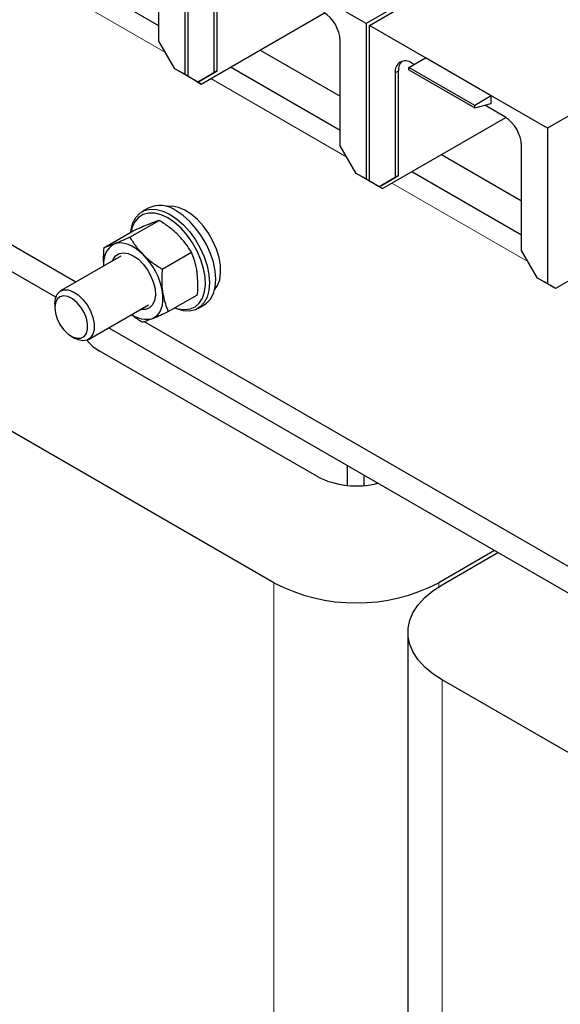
# Model space of a CAD drawing. Header units: millimetres. Extents: x 5 to 418, y 2 to 292.
# Tile 18 of 39: x 249 to 260, y 80 to 101. Entities that reach past the tile are written whole.
import ezdxf

# ---------------------------------------------------------------- set-up
doc = ezdxf.new("R2010")
doc.units = ezdxf.units.MM

msp = doc.modelspace()

# ---------------------------------------------------------------- linework, layer by layer
at = {"color": 7, "linetype": 'Continuous', "lineweight": 25}
for p, q in [((252.3406, 103.0456), (252.3406, 99.7059)), ((252.4113, 99.6651), (252.4113, 103.0047)), ((256.2296, 100.8004), (252.4113, 103.0047)), ((260.1894, 103.0864), (256.2296, 100.8004)), ((256.3004, 100.7596), (260.2601, 103.0456)), ((251.7855, 100.4224), (251.7855, 102.6719)), ((251.7855, 100.7503), (249.4321, 102.1089)), ((252.9663, 101.9902), (252.9663, 99.7407)), ((253.0371, 99.7815), (253.0371, 102.0311)), ((250.0007, 95.2483), (239.8871, 101.0867)), ((252.6941, 99.5018), (255.3387, 101.0285)), ((249.5716, 94.9244), (239.392, 100.8009)), ((256.2296, 100.8004), (256.2296, 97.4608)), ((264.0785, 100.8413), (260.1187, 98.5553)), ((256.3004, 97.42), (256.3004, 100.7596)), ((260.1187, 98.5553), (256.3004, 100.7596)), ((252.1284, 99.8284), (251.7855, 100.4224)), ((255.6746, 98.1772), (255.6746, 100.4268)), ((253.9576, 100.2312), (255.6746, 99.24)), ((257.1489, 99.8575), (257.5024, 100.0616)), ((257.2584, 99.9207), (257.209, 99.9493)), ((258.9166, 99.2452), (257.5024, 100.0616)), ((252.3406, 99.7059), (252.1284, 99.8284)), ((252.2698, 99.7467), (252.1284, 99.8284)), ((252.3052, 99.7263), (252.2698, 99.7467)), ((252.6234, 99.5426), (253.0371, 99.7815)), ((252.9663, 99.7407), (252.6234, 99.5426)), ((253.0371, 99.7815), (252.9663, 99.7407)), ((255.6746, 98.5051), (253.3211, 99.8637)), ((256.8554, 99.7451), (256.8554, 97.4955)), ((256.9261, 97.5364), (256.9261, 99.7859)), ((258.5631, 99.0411), (257.1489, 99.8575)), ((257.1489, 99.8036), (257.1489, 99.8575)), ((257.1489, 99.8036), (258.5631, 98.9872)), ((252.4113, 99.665), (252.3052, 99.7263)), ((252.5173, 99.6038), (252.3406, 99.7059)), ((252.6234, 99.5426), (252.4113, 99.6651)), ((252.588, 99.563), (252.4113, 99.6651)), ((252.5173, 99.6038), (252.4113, 99.665)), ((252.5173, 99.6038), (252.5173, 99.6038)), ((252.588, 99.563), (252.6941, 99.5018)), ((252.6941, 99.5018), (252.588, 99.563)), ((252.6234, 99.5426), (252.588, 99.563)), ((252.6234, 99.5426), (252.6234, 99.5426)), ((258.9166, 99.2452), (258.5631, 99.0411)), ((258.9166, 99.0819), (258.9166, 99.2452)), ((258.5631, 98.9872), (258.9166, 99.0819)), ((258.5631, 98.9872), (258.5631, 99.0411)), ((259.2101, 98.7941), (258.7766, 99.0443)), ((256.5832, 97.2566), (259.2278, 98.7833)), ((260.1187, 98.5553), (260.1187, 95.2157)), ((256.0175, 97.5832), (255.6746, 98.1772)), ((259.5636, 95.9321), (259.5636, 98.1817)), ((257.8467, 97.9861), (259.5636, 96.9949)), ((256.2296, 97.4608), (256.0175, 97.5832)), ((256.1589, 97.5016), (256.0175, 97.5832)), ((256.1943, 97.4812), (256.1589, 97.5016)), ((256.3004, 97.4199), (256.1943, 97.4812)), ((256.4064, 97.3587), (256.2296, 97.4608)), ((256.5125, 97.2975), (256.3004, 97.42)), ((256.4771, 97.3179), (256.3004, 97.42)), ((256.4064, 97.3587), (256.3004, 97.4199)), ((256.5125, 97.2975), (256.9261, 97.5364)), ((256.8554, 97.4955), (256.5125, 97.2975)), ((256.9261, 97.5364), (256.8554, 97.4955)), ((259.5636, 96.26), (257.2102, 97.6186)), ((256.4064, 97.3587), (256.4064, 97.3587)), ((256.4771, 97.3179), (256.5832, 97.2566)), ((256.5832, 97.2566), (256.4771, 97.3179)), ((256.5125, 97.2975), (256.4771, 97.3179)), ((256.5125, 97.2975), (256.5125, 97.2975)), ((263.9017, 97.1954), (260.2955, 95.1136)), ((251.5568, 96.8393), (251.4242, 96.7628)), ((251.163, 96.2129), (251.7918, 96.5759)), ((250.6025, 95.9878), (251.2313, 96.3508)), ((250.9658, 95.8054), (249.6753, 95.0604)), ((251.8548, 95.5274), (252.4836, 95.8904)), ((259.9066, 95.3381), (259.5636, 95.9321)), ((260.1187, 95.2157), (259.9066, 95.3381)), ((260.048, 95.2565), (259.9066, 95.3381)), ((260.0834, 95.2361), (260.048, 95.2565)), ((260.1894, 95.1748), (260.0834, 95.2361)), ((260.2955, 95.1136), (260.1187, 95.2157)), ((260.2955, 95.1136), (260.1894, 95.1748)), ((251.9861, 94.6167), (252.6149, 94.9797)), ((249.551, 94.7857), (249.551, 94.7041)), ((250.2753, 94.0211), (251.5657, 94.7661)), ((252.6241, 94.6843), (252.7567, 94.7608)), ((260.8853, 88.3932), (250.7057, 94.2697)), ((261.3144, 88.717), (251.4634, 94.4039)), ((249.9045, 94.0917), (249.9752, 94.0509)), ((255.1725, 91.0827), (250.5056, 93.7768)), ((254.2533, 88.7967), (246.5458, 93.2462)), ((255.8337, 90.8883), (255.8337, 91.3094)), ((256.1872, 90.8865), (256.1872, 91.1053)), ((258.9875, 89.4887), (257.7888, 88.7967)), ((257.8595, 88.7559), (259.0582, 89.4479)), ((257.1273, 87.7354), (257.1273, 68.0568)), ((265.567, 82.2655), (257.8595, 86.7149))]:
    msp.add_line(p, q, dxfattribs=at)
at = {"color": 7, "linetype": 'Continuous', "lineweight": 18}
for p, q in [((251.9258, 100.1794), (249.0077, 101.8639)), ((256.9261, 99.7859), (256.8554, 99.7451)), ((255.8148, 97.9343), (252.8968, 99.6188)), ((259.7039, 95.6891), (256.7859, 97.3737)), ((254.2533, 69.1181), (254.2533, 88.7967)), ((257.7888, 88.7134), (257.7888, 88.7967)), ((257.8595, 67.0363), (257.8595, 86.7149))]:
    msp.add_line(p, q, dxfattribs=at)
at = {"color": 7, "linetype": 'Continuous', "lineweight": 25, "flags": 128}
for points in [[(251.1811, 96.3218), (251.1885, 96.3761), (251.2268, 96.519), (251.2893, 96.6377), (251.3741, 96.7286), (251.4787, 96.789), (251.5999, 96.817), (251.7339, 96.8118), (251.8768, 96.7736), (252.0241, 96.7034)], [(252.9784, 95.0811), (253.0452, 95.1785), (253.09, 95.3022), (253.1102, 95.447), (253.1051, 95.6081), (253.075, 95.7798), (253.0208, 95.9564), (252.9444, 96.1318), (252.8484, 96.3002), (252.7361, 96.4556), (252.6113, 96.5929), (252.4782, 96.7074), (252.3414, 96.7951), (252.2056, 96.8532), (252.0753, 96.8795), (251.955, 96.8733), (251.945, 96.8712)], [(252.7567, 94.7608), (252.8067, 94.795), (252.8916, 94.8859), (252.9541, 95.0047), (252.9923, 95.1475), (253.0052, 95.3102), (252.9923, 95.4878), (252.9541, 95.6749), (252.8916, 95.8658), (252.8067, 96.0547), (252.7021, 96.2358), (252.581, 96.4037), (252.4469, 96.5533), (252.3041, 96.68), (252.1567, 96.7799)], [(251.9799, 96.6269), (251.8363, 96.6948), (251.6973, 96.7308), (251.5674, 96.7335), (251.4507, 96.703), (251.3511, 96.6402), (251.2716, 96.5471), (251.215, 96.4267), (251.1896, 96.3267)], [(252.1291, 94.6992), (252.1939, 94.6792), (252.3289, 94.6597), (252.4527, 94.6737), (252.5613, 94.7206), (252.6512, 94.7988), (252.7195, 94.906), (252.7641, 95.0387), (252.7835, 95.1925), (252.777, 95.3626), (252.7449, 95.5435), (252.6882, 95.7293), (252.6088, 95.9141), (252.5091, 96.092), (252.3925, 96.2572), (252.2626, 96.4045), (252.1235, 96.529), (251.9799, 96.6269)], [(252.0241, 96.7034), (252.1715, 96.6035), (252.3143, 96.4768), (252.4484, 96.3272), (252.5695, 96.1593), (252.6741, 95.9781), (252.759, 95.7893), (252.8215, 95.5984), (252.8598, 95.4113), (252.8727, 95.2337), (252.8598, 95.071), (252.8215, 94.9281), (252.759, 94.8094), (252.6741, 94.7185), (252.5695, 94.6581), (252.4484, 94.6301), (252.3143, 94.6353), (252.1715, 94.6735), (252.1206, 94.6944)], [(251.4521, 95.8374), (251.372, 95.91), (251.2897, 95.9717), (251.2065, 96.0213), (251.1238, 96.0581), (251.043, 96.0814), (250.9656, 96.0908), (250.8928, 96.0862), (250.8259, 96.0675)], [(250.7892, 95.7034), (250.8019, 95.7348), (250.8564, 95.8135), (250.9314, 95.863), (251.0229, 95.8804), (251.126, 95.8649), (251.2351, 95.8173), (251.3443, 95.7402), (251.4477, 95.6377), (251.5398, 95.5153), (251.6157, 95.3797), (251.6711, 95.2381), (251.7031, 95.0982)], [(251.7031, 95.0982), (251.7101, 94.9676), (251.6916, 94.8532), (251.6485, 94.7613), (251.5834, 94.6967), (251.4995, 94.663), (251.4016, 94.6621), (251.3891, 94.6642)], [(249.551, 94.7857), (249.5643, 94.8998), (249.6035, 94.9914), (249.666, 95.0547), (249.7479, 95.0857), (249.8442, 95.0824), (249.9486, 95.0451), (250.0548, 94.9761), (250.1559, 94.8798), (250.2457, 94.7622), (250.3185, 94.6306), (250.3698, 94.4934), (250.3962, 94.3592), (250.3962, 94.2364), (250.3698, 94.1327), (250.3185, 94.0547), (250.2457, 94.0072), (250.1559, 93.9932), (250.0548, 94.0136), (249.9752, 94.0509)], [(249.551, 94.7041), (249.5641, 94.5863), (249.6025, 94.4622), (249.6633, 94.3409), (249.7419, 94.2314), (249.8326, 94.1418), (249.9287, 94.0787), (250.023, 94.0469), (250.1085, 94.0487), (250.1788, 94.084), (250.2289, 94.1501), (250.2548, 94.2422), (250.2548, 94.3534), (250.2289, 94.4754), (250.1788, 94.5993), (250.1085, 94.7158), (250.023, 94.8163), (249.9287, 94.8933), (249.8326, 94.9412), (249.7419, 94.9564), (249.6633, 94.9376), (249.6025, 94.8865), (249.5641, 94.8066), (249.551, 94.7041)], [(251.649, 94.4713), (251.7088, 94.5036), (251.7606, 94.549), (251.8034, 94.6067), (251.8366, 94.6757), (251.8595, 94.7549), (251.8717, 94.843), (251.8731, 94.9383), (251.8636, 95.0392)], [(257.8595, 86.7149), (257.6593, 86.8453), (257.4878, 86.9888), (257.3475, 87.1431), (257.2405, 87.306), (257.1682, 87.4753), (257.1319, 87.6483), (257.1319, 87.8225), (257.1682, 87.9956), (257.2405, 88.1648), (257.3475, 88.3277), (257.4878, 88.482), (257.6593, 88.6255), (257.8595, 88.7559)]]:
    msp.add_lwpolyline(points, dxfattribs=at)
at = {"color": 7, "linetype": 'Continuous', "lineweight": 25}
for centre, radius, start, end in [((254.907, 100.3919), 0.7684, 2.60548, 57.39452), ((257.071, 99.7801), 0.2184, 50.79671, 189.21404), ((257.1946, 99.8073), 0.2693, 137.23749, 184.54587), ((258.796, 98.1468), 0.7684, 2.60548, 57.39452), ((251.807, 96.3079), 0.5874, 53.47043, 115.21911), ((251.0582, 95.6683), 0.4619, 120.18615, 189.07645), ((250.4155, 94.7977), 1.4681, 9.46909, 45.08536), ((251.51, 94.9591), 0.5072, 232.60151, 285.90221), ((250.8795, 94.4722), 0.7895, 216.19549, 241.73322), ((256.0235, 92.723), 1.8479, 242.58068, 284.45275), ((256.021, 92.1961), 3.8315, 242.52431, 297.47569)]:
    msp.add_arc(centre, radius, start, end, dxfattribs=at)
for points, knots in [([(251.5684, 96.4962), (251.575, 96.4988), (251.6248, 96.5187), (251.7072, 96.5496), (251.7634, 96.5671), (251.7918, 96.5759)], [0, 0, 0, 0, 0.07009, 0.5307844, 1, 1, 1, 1]), ([(252.1945, 96.266), (252.1863, 96.2741), (252.1237, 96.3353), (251.9942, 96.4441), (251.8597, 96.5317), (251.7918, 96.5759)], [0, 0, 0, 0, 0.07009, 0.5307844, 1, 1, 1, 1]), ([(251.2313, 96.3508), (251.2927, 96.3782), (251.4166, 96.4336), (251.5175, 96.4752), (251.5684, 96.4962)], [0, 0, 0, 0, 0.49545796, 1, 1, 1, 1]), ([(251.163, 96.2129), (251.1016, 96.1855), (250.9777, 96.1301), (250.8768, 96.0885), (250.8259, 96.0675)], [0, 0, 0, 0, 0.495458, 1, 1, 1, 1]), ([(251.163, 96.2129), (251.2033, 96.1481), (251.2846, 96.0172), (251.3959, 95.8977), (251.4521, 95.8374)], [0, 0, 0, 0, 0.495458, 1, 1, 1, 1]), ([(252.4836, 95.8904), (252.4433, 95.9552), (252.362, 96.0861), (252.2507, 96.2057), (252.1945, 96.266)], [0, 0, 0, 0, 0.495458, 1, 1, 1, 1]), ([(250.6025, 95.9878), (250.5945, 95.8594), (250.5862, 95.7251), (250.6002, 95.6003), (250.6009, 95.5947)], [0, 0, 0, 0, 0.9552418, 1, 1, 1, 1]), ([(250.8259, 96.0675), (250.8194, 96.0649), (250.7696, 96.045), (250.6871, 96.0141), (250.6309, 95.9966), (250.6025, 95.9878)], [0, 0, 0, 0, 0.07009, 0.5307844, 1, 1, 1, 1]), ([(251.4521, 95.8374), (251.4604, 95.8293), (251.523, 95.768), (251.6524, 95.6592), (251.787, 95.5716), (251.8548, 95.5274)], [0, 0, 0, 0, 0.07009, 0.5307844, 1, 1, 1, 1]), ([(252.6061, 95.4679), (252.6001, 95.5042), (252.5751, 95.6566), (252.5232, 95.7893), (252.4836, 95.8904)], [0, 0, 0, 0, 0.23810182, 1, 1, 1, 1]), ([(251.8548, 95.5274), (251.8482, 95.3997), (251.8396, 95.232), (251.859, 95.0763), (251.8636, 95.0392)], [0, 0, 0, 0, 0.7618982, 1, 1, 1, 1]), ([(252.6149, 94.9797), (252.6175, 95.0164), (252.6297, 95.184), (252.6164, 95.3434), (252.6061, 95.4679)], [0, 0, 0, 0, 0.21895241, 1, 1, 1, 1]), ([(251.8636, 95.0392), (251.888, 94.9229), (251.9192, 94.7739), (251.9741, 94.6449), (251.9861, 94.6167)], [0, 0, 0, 0, 0.7810476, 1, 1, 1, 1]), ([(251.4256, 94.3915), (251.352, 94.4367), (251.2709, 94.4866), (251.2019, 94.5468), (251.1955, 94.5524)], [0, 0, 0, 0, 0.90677641, 1, 1, 1, 1]), ([(251.4256, 94.3915), (251.4552, 94.4006), (251.515, 94.419), (251.6041, 94.4538), (251.649, 94.4713)], [0, 0, 0, 0, 0.495458, 1, 1, 1, 1]), ([(251.649, 94.4713), (251.6557, 94.474), (251.7065, 94.4945), (251.8138, 94.5398), (251.9283, 94.5909), (251.9861, 94.6167)], [0, 0, 0, 0, 0.07009, 0.5307844, 1, 1, 1, 1])]:
    msp.add_open_spline(points, degree=3, knots=knots, dxfattribs=at)

doc.saveas('drawing.dxf')
